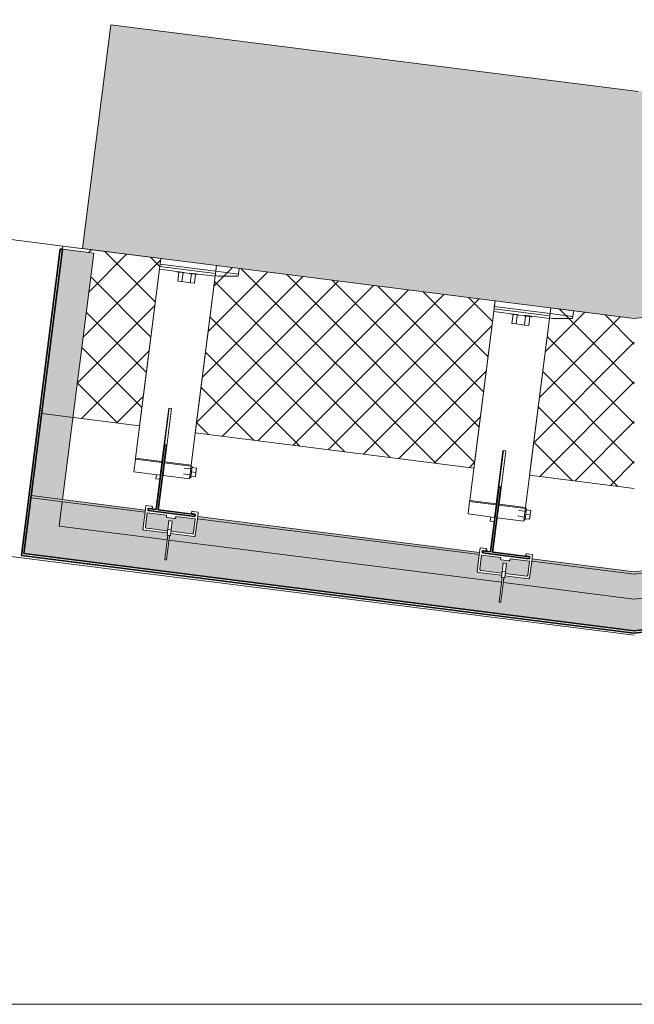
# Model space of a CAD drawing. Header units: millimetres. Extents: x 4014441 to 4046114, y 2378 to 8335946.
# Tile 65 of 71: x 4039648 to 4040195, y 8334519 to 8335396. Entities that reach past the tile are written whole.
import ezdxf

# ---------------------------------------------------------------- set-up
doc = ezdxf.new("R2010")
doc.units = ezdxf.units.MM
doc.layers.add('Линии', color=7, linetype='Continuous', lineweight=18, true_color=0x00a600)
for name, color, linetype, lineweight in [('Обобщенные модели', 7, 'Continuous', 18), ('Тонкие линии', 7, 'Continuous', 18), ('Фрагменты', 7, 'Continuous', 9), ('Элементы узлов', 7, 'Continuous', 18)]:
    doc.layers.add(name, color=color, linetype=linetype, lineweight=lineweight)
pattern_1 = [(45, (4036075.65, 12555810.697), (-17.67766953, 17.67766953), []), (135, (4036075.65, 12555810.697), (-17.67766953, -17.67766953), [])]

# ---------------------------------------------------------------- blocks, each defined once
blk = doc.blocks.new('Корп2_Кассета выпуклая - Корп2_Кассета выпуклая_Цвет DESIGN D2-21055316-Разрез 9-9')
at = {"layer": 'Обобщенные модели', "true_color": 0xf7fbf5}
h = blk.add_hatch(color=7, dxfattribs=at)
h.paths.add_polyline_path([(4501865.44, 8334851.96), (4502408.85, 8334920.69), (4502402.58, 8334970.29), (4502374.8, 8334966.78), (4502377.56, 8334944.95), (4502281.23, 8334932.77), (4502283.45, 8334915.23), (4502281.96, 8334915.04), (4502279.74, 8334932.58), (4501983.6, 8334895.13), (4501985.82, 8334877.56), (4501984.34, 8334877.38), (4501982.11, 8334894.94), (4501865.44, 8334880.19), (4501748.76, 8334894.95), (4501746.54, 8334877.38), (4501745.05, 8334877.56), (4501747.27, 8334895.14), (4501451.13, 8334932.61), (4501448.91, 8334915.04), (4501447.42, 8334915.23), (4501449.65, 8334932.8), (4501353.32, 8334944.99), (4501356.08, 8334966.82), (4501328.3, 8334970.33), (4501322.02, 8334920.73), (4501831.46, 8334856.26)])
h.paths.add_polyline_path([(4501865.44, 8334851.96), (4501865.44, 8334851.96), (4501963.62, 8334869.79)])
h.paths.add_polyline_path([(4502374.55, 8334968.76), (4502402.3, 8334972.53), (4502374.6, 8335191.53), (4502346.82, 8335188.02), (4502374.33, 8334970.54)])
h.paths.add_polyline_path([(4501356.33, 8334968.8), (4501384.08, 8335188.05), (4501356.3, 8335191.57), (4501328.55, 8334972.32), (4501356.3, 8334968.81)])
at = {"layer": 'Обобщенные модели', "lineweight": 35}
for p, q in [((4501354.31, 8335191.82), (4501319.79, 8334919)), ((4501322.02, 8334920.73), (4501356.3, 8335191.57)), ((4501356.3, 8335191.57), (4501354.31, 8335191.82)), ((4502376.59, 8335191.78), (4502374.6, 8335191.53)), ((4502374.6, 8335191.53), (4502408.85, 8334920.69)), ((4502411.09, 8334918.95), (4502376.59, 8335191.78)), ((4501865.44, 8334851.96), (4501322.02, 8334920.73)), ((4502408.85, 8334920.69), (4501865.44, 8334851.96)), ((4501319.79, 8334919), (4501865.44, 8334849.95)), ((4501865.44, 8334849.95), (4502411.09, 8334918.95))]:
    blk.add_line(p, q, dxfattribs=at)
at = {"layer": 'Обобщенные модели'}
for p, q in [((4501356.3, 8335191.57), (4501384.08, 8335188.05)), ((4502374.6, 8335191.53), (4502346.82, 8335188.02)), ((4501356.33, 8334968.8), (4501384.08, 8335188.05)), ((4502346.82, 8335188.02), (4502374.55, 8334968.76)), ((4501353.32, 8334944.99), (4501356.08, 8334966.82)), ((4502374.8, 8334966.78), (4502377.56, 8334944.95)), ((4501449.65, 8334932.8), (4501353.32, 8334944.99)), ((4502377.56, 8334944.95), (4502281.23, 8334932.77)), ((4501747.27, 8334895.14), (4501451.13, 8334932.61)), ((4502279.74, 8334932.58), (4501983.6, 8334895.13)), ((4501865.44, 8334880.19), (4501748.85, 8334894.94)), ((4501982.11, 8334894.94), (4501865.44, 8334880.19))]:
    blk.add_line(p, q, dxfattribs=at)
blk = doc.blocks.new('Корп2_Кассета выпуклая - Корп2_Кассета выпуклая_Цвет DESIGN D2-V188-Разрез 9-9')
at = {"layer": 'Обобщенные модели', "true_color": 0xf7fbf5}
h = blk.add_hatch(color=7, dxfattribs=at)
h.paths.add_polyline_path([(4501865.44, 8334902.36), (4501956.78, 8334913.96), (4501956.53, 8334915.9), (4501865.44, 8334904.38), (4501774.34, 8334915.9), (4501774.13, 8334913.92), (4501865.44, 8334902.36)])
h.paths.add_polyline_path([(4502003.41, 8334919.81), (4502254.4, 8334951.62), (4502254.16, 8334953.54), (4502003.18, 8334921.59), (4502003.25, 8334921.09)])
h.paths.add_polyline_path([(4501727.47, 8334919.82), (4501727.44, 8334921.84), (4501476.72, 8334953.57), (4501476.5, 8334951.58), (4501727.44, 8334919.82)])
h.paths.add_polyline_path([(4502301.04, 8334957.45), (4502402.55, 8334970.54), (4502402.33, 8334972.28), (4502300.81, 8334959.25), (4502300.99, 8334957.83)])
h.paths.add_polyline_path([(4501429.84, 8334957.48), (4501429.81, 8334959.5), (4501328.55, 8334972.32), (4501328.3, 8334970.33), (4501429.81, 8334957.49)])
h = blk.add_hatch(color=7, dxfattribs=at)
h.paths.add_polyline_path([(4501865.44, 8334880.19), (4501982.08, 8334895.21), (4501981.57, 8334899.2), (4501983.09, 8334899.2), (4501983.8, 8334895.15), (4502279.74, 8334932.58), (4502279.2, 8334936.86), (4502280.71, 8334936.86), (4502281.23, 8334932.77), (4502377.56, 8334944.95), (4502374.6, 8334966.75), (4502301.06, 8334957.27), (4502302.92, 8334942.58), (4502302.05, 8334941.67), (4502281.22, 8334938.84), (4502281.19, 8334937.21), (4502278.41, 8334937.12), (4502278.13, 8334938.64), (4502257.36, 8334936.02), (4502256.29, 8334936.68), (4502254.41, 8334951.55), (4502003.44, 8334919.61), (4502005.29, 8334904.92), (4502004.42, 8334904.01), (4501983.59, 8334901.18), (4501983.56, 8334899.54), (4501980.79, 8334899.46), (4501980.5, 8334900.98), (4501959.74, 8334898.35), (4501958.67, 8334899.02), (4501956.78, 8334913.91), (4501865.44, 8334902.36), (4501774.07, 8334913.71), (4501772.21, 8334899.02), (4501771.14, 8334898.35), (4501750.26, 8334900.79), (4501750.05, 8334899.2), (4501747.11, 8334899.83), (4501747.23, 8334901.38), (4501726.45, 8334904.01), (4501725.58, 8334904.92), (4501727.44, 8334919.82), (4501476.44, 8334951.37), (4501474.58, 8334936.68), (4501473.51, 8334936.02), (4501452.63, 8334938.45), (4501452.43, 8334936.86), (4501449.48, 8334937.5), (4501449.61, 8334939.04), (4501428.82, 8334941.67), (4501427.95, 8334942.58), (4501429.81, 8334957.49), (4501356.08, 8334966.82), (4501353.32, 8334944.99), (4501449.65, 8334932.8), (4501450.18, 8334937.05), (4501451.67, 8334936.86), (4501451.13, 8334932.61), (4501747.27, 8334895.14), (4501747.81, 8334899.39), (4501749.3, 8334899.2), (4501748.85, 8334894.94), (4501865.44, 8334880.19)])
h.paths.add_polyline_path([(4501961.3, 8334900.59), (4501963.62, 8334900.86), (4501980.32, 8334903.16), (4501980.42, 8334904.27), (4501983.19, 8334904.35), (4501983.39, 8334903.36), (4502002.7, 8334905.98), (4502003.04, 8334906.66), (4502002.88, 8334908.06), (4502001.45, 8334919.36), (4501984.34, 8334917.19), (4501984.31, 8334916), (4501983.6, 8334915.08), (4501977.15, 8334914.26), (4501976.03, 8334915.13), (4501975.91, 8334916.12), (4501958.82, 8334913.71), (4501960.61, 8334900.93), (4501961.26, 8334900.59)])
h.paths.add_polyline_path([(4501769.58, 8334900.59), (4501770.26, 8334900.93), (4501770.5, 8334901.46), (4501771.81, 8334913.99), (4501754.95, 8334916), (4501754.78, 8334915.08), (4501753.73, 8334914.26), (4501747.24, 8334915.13), (4501746.41, 8334916.2), (4501746.41, 8334917.21), (4501729.42, 8334919.36), (4501727.94, 8334906.28), (4501728.52, 8334905.78), (4501728.71, 8334905.74), (4501747.58, 8334903.56), (4501747.73, 8334904.61), (4501750.66, 8334903.98), (4501750.61, 8334902.97), (4501769.38, 8334900.59)])
h.paths.add_polyline_path([(4501980.17, 8334904.33), (4501979.2, 8334912), (4501982.17, 8334912.38), (4501983.15, 8334904.7), (4501980.18, 8334904.33)])
h.paths.add_polyline_path([(4501750.7, 8334904.33), (4501747.73, 8334904.7), (4501748.85, 8334912.36), (4501751.68, 8334912), (4501750.71, 8334904.35)])
h.paths.add_polyline_path([(4501471.95, 8334938.25), (4501472.64, 8334938.59), (4501472.87, 8334939.12), (4501474.18, 8334951.66), (4501457.33, 8334953.67), (4501457.15, 8334952.74), (4501456.1, 8334951.93), (4501449.61, 8334952.79), (4501448.78, 8334953.86), (4501448.78, 8334954.87), (4501431.8, 8334957.02), (4501430.31, 8334943.95), (4501430.89, 8334943.45), (4501431.08, 8334943.4), (4501449.96, 8334941.22), (4501450.1, 8334942.28), (4501453.03, 8334941.64), (4501452.98, 8334940.63), (4501471.76, 8334938.25)])
h.paths.add_polyline_path([(4502258.92, 8334938.25), (4502260.99, 8334938.49), (4502277.94, 8334940.83), (4502278.04, 8334941.93), (4502280.82, 8334942.02), (4502281.02, 8334941.03), (4502300.32, 8334943.64), (4502300.67, 8334944.32), (4502300.61, 8334944.95), (4502299.08, 8334957.02), (4502281.96, 8334954.85), (4502281.94, 8334953.67), (4502281.22, 8334952.74), (4502274.78, 8334951.93), (4502273.66, 8334952.79), (4502273.53, 8334953.79), (4502256.45, 8334951.37), (4502258.24, 8334938.59), (4502258.89, 8334938.25)])
h.paths.add_polyline_path([(4501453.08, 8334941.99), (4501450.1, 8334942.37), (4501451.07, 8334950.04), (4501454.05, 8334949.67), (4501453.08, 8334942.02)])
h.paths.add_polyline_path([(4502277.8, 8334941.99), (4502276.83, 8334949.67), (4502279.8, 8334950.04), (4502280.77, 8334942.37), (4502277.81, 8334941.99)])
at = {"layer": 'Обобщенные модели'}
for p, q in [((4501328.55, 8334972.32), (4501430.09, 8334959.47)), ((4501429.84, 8334957.48), (4501328.3, 8334970.33)), ((4502300.79, 8334959.43), (4502402.33, 8334972.28)), ((4502402.58, 8334970.29), (4502301.04, 8334957.45)), ((4501727.47, 8334919.82), (4501476.47, 8334951.58)), ((4501476.72, 8334953.57), (4501727.72, 8334921.81)), ((4502003.16, 8334921.79), (4502254.16, 8334953.54)), ((4502254.41, 8334951.55), (4502003.41, 8334919.81)), ((4501865.44, 8334902.36), (4501774.09, 8334913.92)), ((4501774.34, 8334915.9), (4501865.44, 8334904.38)), ((4501865.44, 8334904.38), (4501956.53, 8334915.9)), ((4501956.78, 8334913.91), (4501865.44, 8334902.36))]:
    blk.add_line(p, q, dxfattribs=at)
blk = doc.blocks.new('HILTI_s_Профиль_MFT-T - Профиль MFT-Ta 60x42x1_8 6m-21054619-Разрез 9-9')
at = {"layer": 'Обобщенные модели', "lineweight": 35}
for p, q in [((4501744.75, 8334979.91), (4501737.44, 8334922.17)), ((4501739.23, 8334921.95), (4501746.53, 8334979.69)), ((4501746.53, 8334979.69), (4501744.75, 8334979.91)), ((4501730.4, 8334923.06), (4501730.17, 8334921.28)), ((4501730.17, 8334921.28), (4501771.84, 8334916)), ((4501737.44, 8334922.17), (4501730.4, 8334923.06)), ((4501772.06, 8334917.79), (4501739.23, 8334921.95)), ((4501771.84, 8334916), (4501772.06, 8334917.79))]:
    blk.add_line(p, q, dxfattribs=at)
blk = doc.blocks.new('HILTI_s_Кронштейн_MFT-MF_LM - Кронштейн MFT-MF 190 LM-8764719-Разрез 9-9')
at = {"layer": 'Обобщенные модели'}
for p, q in [((4501789.9, 8335130.43), (4501792.98, 8335130.04)), ((4501810.64, 8335131.84), (4501790.4, 8335134.4)), ((4501810.39, 8335129.86), (4501810.64, 8335131.84)), ((4501792.98, 8335130.04), (4501810.39, 8335129.86)), ((4501744.75, 8334979.91), (4501748.86, 8335012.45)), ((4501737.66, 8334953.39), (4501737.18, 8334949.62)), ((4501737.18, 8334949.62), (4501740.85, 8334949.16))]:
    blk.add_line(p, q, dxfattribs=at)
blk = doc.blocks.new('HILTI_s_Термомост_MFT-ISO_50x105x5_LM - Термомост MFT-ISO 50x105x5 LM-8779976-Разрез 9-9')
at = {"layer": 'Обобщенные модели'}
for q in [(4501790.4, 8335134.4), (4501811.27, 8335136.8)]:
    blk.add_line((4501810.64, 8335131.84), q, dxfattribs=at)
blk = doc.blocks.new('HILTI_s_Шуруп_Металл - Шуруп самосверлящий S-MD05S 5_5x50 A2-7830085-Разрез 9-9')
at = {"layer": 'Обобщенные модели'}
for p, q in [((4501741.6, 8334957.83), (4501741.94, 8334957.76)), ((4501742.28, 8334960.39), (4501741.93, 8334960.42)), ((4501743.72, 8334957.44), (4501744.06, 8334957.38)), ((4501744.42, 8334960.24), (4501744.07, 8334960.26)), ((4501769.42, 8334960.66), (4501768.43, 8334960.79)), ((4501769.4, 8334960.49), (4501769.4, 8334960.49)), ((4501767.18, 8334950.87), (4501768.17, 8334950.74)), ((4501768.19, 8334950.91), (4501768.19, 8334950.91))]:
    blk.add_line(p, q, dxfattribs=at)
blk = doc.blocks.new('HILTI_s_Шуруп_Металл - Шуруп самосверлящий S-MD05S 5_5x50 A2-V221-Разрез 9-9')
at = {"layer": 'Обобщенные модели'}
for p, q in [((4501743.72, 8334957.44), (4501744.06, 8334957.38)), ((4501744.42, 8334960.24), (4501744.07, 8334960.26)), ((4501769.42, 8334960.66), (4501768.43, 8334960.79)), ((4501769.4, 8334960.49), (4501769.4, 8334960.49)), ((4501767.18, 8334950.87), (4501768.17, 8334950.74)), ((4501768.19, 8334950.91), (4501768.19, 8334950.91))]:
    blk.add_line(p, q, dxfattribs=at)
blk = doc.blocks.new('HILTI_s_Анкер_HRD-HF - HRD-HF 10x80-6062271-Разрез 9-9')
at = {"layer": 'Обобщенные модели'}
for p, q in [((4501756.11, 8335134.26), (4501756.04, 8335133.71)), ((4501756.04, 8335133.71), (4501756.35, 8335133.67)), ((4501773.6, 8335131.49), (4501756.04, 8335133.71)), ((4501756.52, 8335125.59), (4501757.53, 8335133.52)), ((4501761.25, 8335133.05), (4501760.25, 8335125.11)), ((4501768.7, 8335132.11), (4501767.69, 8335124.17)), ((4501772.42, 8335131.64), (4501771.41, 8335123.7)), ((4501773.67, 8335131.48), (4501773.9, 8335131.45)), ((4501773.9, 8335131.45), (4501773.67, 8335131.48)), ((4501773.9, 8335131.45), (4501773.97, 8335132)), ((4501760.25, 8335125.11), (4501756.52, 8335125.59)), ((4501767.69, 8335124.17), (4501760.25, 8335125.11)), ((4501771.41, 8335123.7), (4501767.69, 8335124.17))]:
    blk.add_line(p, q, dxfattribs=at)
blk = doc.blocks.new('HILTI_s_Кронштейн_MFT-MF_HS - Кронштейн MFT-MF 190 HS-8759227-Разрез 9-9')
at = {"layer": 'Обобщенные модели'}
for p, q in [((4501740.55, 8335138.69), (4501740.8, 8335140.68)), ((4501740.8, 8335140.68), (4501790.4, 8335134.4)), ((4501718.96, 8334968.09), (4501740.23, 8335136.21)), ((4501740.23, 8335136.21), (4501740.55, 8335138.69)), ((4501740.23, 8335136.21), (4501762.72, 8335133.37)), ((4501740.55, 8335138.69), (4501790.15, 8335132.42)), ((4501767.35, 8335132.78), (4501789.84, 8335129.94)), ((4501790.15, 8335132.42), (4501789.84, 8335129.94)), ((4501790.4, 8335134.4), (4501790.15, 8335132.42)), ((4501789.84, 8335129.94), (4501768.56, 8334961.81)), ((4501742.52, 8334965.1), (4501748.52, 8335012.5)), ((4501751, 8335012.18), (4501745, 8334964.79)), ((4501748.52, 8335012.5), (4501751, 8335012.18)), ((4501717.42, 8334955.95), (4501718.83, 8334967.04)), ((4501718.83, 8334967.04), (4501718.96, 8334968.09)), ((4501742.39, 8334964.06), (4501718.83, 8334967.04)), ((4501718.96, 8334968.09), (4501742.52, 8334965.1)), ((4501740.98, 8334952.97), (4501742.39, 8334964.06)), ((4501742.39, 8334964.06), (4501742.52, 8334965.1)), ((4501744.87, 8334963.75), (4501743.46, 8334952.66)), ((4501745, 8334964.79), (4501744.87, 8334963.75)), ((4501768.43, 8334960.77), (4501744.87, 8334963.75)), ((4501745, 8334964.79), (4501768.56, 8334961.81)), ((4501717.42, 8334955.95), (4501740.98, 8334952.97)), ((4501768.43, 8334960.77), (4501767.95, 8334956.96)), ((4501768.56, 8334961.81), (4501768.43, 8334960.77)), ((4501743.46, 8334952.66), (4501767.03, 8334949.68)), ((4501767.66, 8334954.7), (4501767.03, 8334949.68))]:
    blk.add_line(p, q, dxfattribs=at)
blk = doc.blocks.new('HILTI_s_Термомост_MFT-ISO_47x50x5_HS - Термомост MFT-ISO 47x50x5 HS-8779168-Разрез 9-9')
at = {"layer": 'Обобщенные модели'}
for p, q in [((4501741.43, 8335145.64), (4501740.8, 8335140.68)), ((4501790.4, 8335134.4), (4501740.8, 8335140.68)), ((4501790.4, 8335134.4), (4501791.03, 8335139.36))]:
    blk.add_line(p, q, dxfattribs=at)
blk = doc.blocks.new('HILTI_s_Шуруп_Металл - Шуруп самосверлящий S-MD05S 5_5x50 A2-V222-Разрез 9-9')
at = {"layer": 'Обобщенные модели'}
for p, q in [((4501741.6, 8334957.83), (4501741.94, 8334957.76)), ((4501742.28, 8334960.39), (4501741.93, 8334960.42)), ((4501743.72, 8334957.44), (4501744.06, 8334957.38)), ((4501744.42, 8334960.24), (4501744.07, 8334960.26)), ((4501768.15, 8334958.55), (4501762.25, 8334958.97)), ((4501767.64, 8334954.54), (4501767.8, 8334955.83)), ((4501767.8, 8334955.83), (4501767.97, 8334957.11)), ((4501768.8, 8334955.7), (4501768.19, 8334950.91)), ((4501769.42, 8334960.66), (4501768.43, 8334960.79)), ((4501769.4, 8334960.49), (4501768.8, 8334955.7)), ((4501768.8, 8334955.7), (4501772.77, 8334955.2)), ((4501769.3, 8334959.67), (4501773.27, 8334959.17)), ((4501772.77, 8334955.2), (4501772.26, 8334951.23)), ((4501773.27, 8334959.17), (4501772.77, 8334955.2)), ((4501761.64, 8334954.16), (4501767.46, 8334953.1)), ((4501767.18, 8334950.87), (4501768.17, 8334950.74)), ((4501768.29, 8334951.73), (4501772.26, 8334951.23))]:
    blk.add_line(p, q, dxfattribs=at)
blk = doc.blocks.new('HILTI_s_Анкер_HRD-HF - HRD-HF 10x80-V225-Разрез 9-9')
at = {"layer": 'Обобщенные модели'}
for p, q in [((4501458.49, 8335171.92), (4501458.42, 8335171.37)), ((4501458.42, 8335171.37), (4501458.72, 8335171.33)), ((4501476.28, 8335169.11), (4501458.42, 8335171.37)), ((4501458.9, 8335163.25), (4501459.9, 8335171.19)), ((4501463.62, 8335170.71), (4501462.62, 8335162.78)), ((4501471.07, 8335169.77), (4501470.07, 8335161.84)), ((4501474.79, 8335169.3), (4501473.79, 8335161.36)), ((4501475.97, 8335169.15), (4501476.28, 8335169.11)), ((4501476.28, 8335169.11), (4501476.34, 8335169.66)), ((4501462.62, 8335162.78), (4501458.9, 8335163.25)), ((4501470.07, 8335161.84), (4501462.62, 8335162.78)), ((4501473.79, 8335161.36), (4501470.07, 8335161.84))]:
    blk.add_line(p, q, dxfattribs=at)
blk = doc.blocks.new('HILTI_s_Шуруп_Металл - Шуруп самосверлящий S-MD05S 5_5x50 A2-V226-Разрез 9-9')
at = {"layer": 'Обобщенные модели'}
for p, q in [((4501443.97, 8334995.49), (4501444.32, 8334995.43)), ((4501444.65, 8334998.06), (4501444.3, 8334998.08)), ((4501446.09, 8334995.1), (4501446.43, 8334995.04)), ((4501446.8, 8334997.9), (4501446.45, 8334997.93)), ((4501464.01, 8334991.83), (4501469.83, 8334990.76)), ((4501470.52, 8334996.22), (4501464.62, 8334996.64)), ((4501470.02, 8334992.21), (4501470.18, 8334993.49)), ((4501470.18, 8334993.49), (4501470.34, 8334994.77)), ((4501471.17, 8334993.36), (4501470.56, 8334988.57)), ((4501471.8, 8334998.32), (4501470.81, 8334998.45)), ((4501471.78, 8334998.16), (4501471.17, 8334993.36)), ((4501471.17, 8334993.36), (4501475.14, 8334992.86)), ((4501471.67, 8334997.33), (4501475.64, 8334996.83)), ((4501475.14, 8334992.86), (4501474.64, 8334988.89)), ((4501475.64, 8334996.83), (4501475.14, 8334992.86)), ((4501469.55, 8334988.53), (4501470.54, 8334988.4)), ((4501470.67, 8334989.4), (4501474.64, 8334988.89))]:
    blk.add_line(p, q, dxfattribs=at)
blk = doc.blocks.new('HILTI_s_Салазка_MFT-CCF - Салазка MFT-CCF S42-7804797-Разрез 9-9')
at = {"layer": 'Обобщенные модели', "flags": 128}
for points in [[(4501436.27, 8334961.35), (4501436.15, 8334961.2), (4501436.01, 8334961.08), (4501435.85, 8334960.99), (4501435.68, 8334960.93), (4501435.5, 8334960.9)], [(4501435.74, 8334962.85), (4501435.91, 8334962.78), (4501436.07, 8334962.68), (4501436.2, 8334962.55), (4501436.3, 8334962.4), (4501436.38, 8334962.23), (4501436.43, 8334962.05)], [(4501471.84, 8334956.3), (4501471.67, 8334956.38), (4501471.52, 8334956.48), (4501471.38, 8334956.61), (4501471.28, 8334956.76), (4501471.2, 8334956.93)], [(4501471.23, 8334957.65), (4501471.31, 8334957.81), (4501471.43, 8334957.95), (4501471.57, 8334958.07), (4501471.73, 8334958.17), (4501471.9, 8334958.23), (4501472.09, 8334958.25)]]:
    blk.add_lwpolyline(points, dxfattribs=at)
blk = doc.blocks.new('HILTI_s_Салазка_MFT-CCF - Салазка MFT-CCF S42-V240-Разрез 9-9')
at = {"layer": 'Обобщенные модели'}
for p, q in [((4501427.95, 8334942.58), (4501429.81, 8334957.27)), ((4501429.81, 8334957.27), (4501430.6, 8334963.52)), ((4501431.8, 8334957.02), (4501430.21, 8334944.52)), ((4501430.6, 8334963.52), (4501435.56, 8334962.89)), ((4501448.91, 8334954.85), (4501431.8, 8334957.02)), ((4501435.31, 8334960.91), (4501433.48, 8334961.14)), ((4501448.78, 8334953.86), (4501448.91, 8334954.85)), ((4501473.85, 8334956.03), (4501472.02, 8334956.26)), ((4501472.27, 8334958.25), (4501477.23, 8334957.62)), ((4501477.23, 8334957.62), (4501476.44, 8334951.37)), ((4501456.1, 8334951.93), (4501449.65, 8334952.74)), ((4501457.34, 8334953.79), (4501457.22, 8334952.79)), ((4501474.46, 8334951.62), (4501457.34, 8334953.79)), ((4501472.87, 8334939.12), (4501474.46, 8334951.62)), ((4501476.44, 8334951.37), (4501474.58, 8334936.68)), ((4501449.69, 8334939.03), (4501428.82, 8334941.67)), ((4501431.08, 8334943.4), (4501449.94, 8334941.02)), ((4501473.51, 8334936.02), (4501452.66, 8334938.65)), ((4501452.91, 8334940.64), (4501471.76, 8334938.25))]:
    blk.add_line(p, q, dxfattribs=at)
at = {"layer": 'Обобщенные модели', "flags": 128}
for points in [[(4501433.48, 8334961.14), (4501433.27, 8334961.15), (4501433.06, 8334961.12), (4501432.86, 8334961.05), (4501432.67, 8334960.94), (4501432.51, 8334960.8), (4501432.38, 8334960.64), (4501432.28, 8334960.45), (4501432.21, 8334960.25), (4501432.19, 8334960.04), (4501432.2, 8334959.83), (4501432.25, 8334959.62), (4501432.34, 8334959.43), (4501432.46, 8334959.25)], [(4501435.56, 8334962.89), (4501435.74, 8334962.85), (4501435.91, 8334962.78), (4501436.07, 8334962.68), (4501436.2, 8334962.55), (4501436.3, 8334962.4), (4501436.38, 8334962.23), (4501436.43, 8334962.05), (4501436.44, 8334961.87), (4501436.41, 8334961.68), (4501436.36, 8334961.51), (4501436.27, 8334961.35), (4501436.15, 8334961.2), (4501436.01, 8334961.08), (4501435.85, 8334960.99), (4501435.68, 8334960.93), (4501435.5, 8334960.9), (4501435.31, 8334960.91)], [(4501472.02, 8334956.26), (4501471.84, 8334956.3), (4501471.67, 8334956.38), (4501471.52, 8334956.48), (4501471.38, 8334956.61), (4501471.28, 8334956.76), (4501471.2, 8334956.93), (4501471.16, 8334957.11), (4501471.15, 8334957.29), (4501471.17, 8334957.47), (4501471.23, 8334957.65), (4501471.31, 8334957.81), (4501471.43, 8334957.95), (4501471.57, 8334958.07), (4501471.73, 8334958.17), (4501471.9, 8334958.23), (4501472.09, 8334958.25), (4501472.27, 8334958.25)], [(4501474.37, 8334953.95), (4501474.53, 8334954.09), (4501474.66, 8334954.25), (4501474.76, 8334954.44), (4501474.83, 8334954.64), (4501474.86, 8334954.85), (4501474.84, 8334955.06), (4501474.79, 8334955.27), (4501474.7, 8334955.46), (4501474.58, 8334955.64), (4501474.43, 8334955.79), (4501474.25, 8334955.9), (4501474.06, 8334955.99), (4501473.85, 8334956.03)], [(4501449.65, 8334952.74), (4501449.46, 8334952.79), (4501449.28, 8334952.87), (4501449.12, 8334952.98), (4501448.99, 8334953.12), (4501448.88, 8334953.29), (4501448.81, 8334953.47), (4501448.78, 8334953.67), (4501448.78, 8334953.86)], [(4501457.22, 8334952.79), (4501457.17, 8334952.6), (4501457.09, 8334952.42), (4501456.98, 8334952.26), (4501456.84, 8334952.13), (4501456.67, 8334952.03), (4501456.49, 8334951.96), (4501456.3, 8334951.92), (4501456.1, 8334951.93)], [(4501428.82, 8334941.67), (4501428.66, 8334941.71), (4501428.5, 8334941.77), (4501428.35, 8334941.86), (4501428.23, 8334941.97), (4501428.12, 8334942.11), (4501428.04, 8334942.25), (4501427.98, 8334942.42), (4501427.95, 8334942.58)], [(4501430.21, 8334944.52), (4501430.21, 8334944.32), (4501430.24, 8334944.13), (4501430.31, 8334943.95), (4501430.42, 8334943.78), (4501430.55, 8334943.64), (4501430.71, 8334943.53), (4501430.89, 8334943.45), (4501431.08, 8334943.4)], [(4501471.76, 8334938.25), (4501471.95, 8334938.25), (4501472.15, 8334938.28), (4501472.33, 8334938.35), (4501472.49, 8334938.46), (4501472.64, 8334938.59), (4501472.75, 8334938.75), (4501472.83, 8334938.93), (4501472.87, 8334939.12)], [(4501474.58, 8334936.68), (4501474.51, 8334936.53), (4501474.42, 8334936.39), (4501474.3, 8334936.26), (4501474.16, 8334936.16), (4501474.01, 8334936.08), (4501473.85, 8334936.03), (4501473.68, 8334936.01), (4501473.51, 8334936.02)]]:
    blk.add_lwpolyline(points, dxfattribs=at)
blk = doc.blocks.new('HILTI_as_Соединитель_MFT-CCU_Заклепка_БезГрафики - Соединитель MFT-CCU Заклепка БезГрафики-6175019-Разрез 9-9')
at = {"layer": 'Обобщенные модели'}
for p, q in [((4501450.1, 8334942.37), (4501451.07, 8334950.04)), ((4501451.07, 8334950.04), (4501454.05, 8334949.67)), ((4501454.05, 8334949.67), (4501453.08, 8334941.99)), ((4501449.44, 8334937.15), (4501450.1, 8334942.37)), ((4501450.1, 8334942.37), (4501450.09, 8334942.3)), ((4501450.1, 8334942.37), (4501453.08, 8334941.99)), ((4501453.08, 8334941.99), (4501452.42, 8334936.77)), ((4501453.07, 8334941.92), (4501453.08, 8334941.99)), ((4501447.42, 8334915.23), (4501450.18, 8334937.05)), ((4501451.67, 8334936.86), (4501448.91, 8334915.04)), ((4501452.42, 8334936.77), (4501449.44, 8334937.15)), ((4501449.44, 8334937.15), (4501450.18, 8334937.05)), ((4501450.18, 8334937.05), (4501451.67, 8334936.86)), ((4501451.67, 8334936.86), (4501452.42, 8334936.77)), ((4501448.91, 8334915.04), (4501447.42, 8334915.23))]:
    blk.add_line(p, q, dxfattribs=at)

msp = doc.modelspace()

# ---------------------------------------------------------------- hatches: boundary and pattern name
at = {"layer": 'Элементы узлов'}
h = msp.add_hatch(dxfattribs=at)
h.set_pattern_fill('FP_1', color=256, style=0, pattern_type=2)
h.set_pattern_definition([(50, (4036075.65, 12555810.7), (182.184669, -15.9390855), [19.05, -209.55]), (355, (4036075.65, 12555810.7), (-35.2424275, 191.056608), [15.24, -167.64]), (100.451, (4036090.83, 12555809.37), (146.942502, 175.116688), [16.19, -178.09]), (46.184, (4036075.65, 12555861.5), (271.078894, -42.043274), [28.575, -314.325]), (96.636, (4036098.24, 12555858), (237.402507, 247.427213), [24.285, -267.135]), (351.184, (4036075.65, 12555861.5), (237.404606, 247.425118), [22.86, -251.46]), (21, (4036101.05, 12555848.8), (151.61488, -102.2655185), [19.05, -209.55]), (326, (4036101.05, 12555848.8), (61.80236, 184.1877424), [15.24, -167.64]), (71.451, (4036113.69, 12555840.27), (213.417063, 81.921368), [16.19, -178.09]), (37.5, (4036075.65, 12555810.7), (3.0883228, 84.5550758), [8.382, -157.226, 8.382, -330.073]), (37.5, (4036075.65, 12555810.7), (3.0883228, 84.5550758), [-173.99, -161.798, 8.382, -159.893]), (7.5, (4036075.65, 12555810.7), (66.8194381, 100.180747), [8.382, -88.646, 8.382, -153.416, -64.135]), (7.5, (4036075.65, 12555810.7), (66.8194381, 100.180747), [-258.826, 8.382, -55.753]), (327.5, (4036019.01, 12555810.7), (135.5904877, -5.7289127), [8.382, -55.118, 8.382, -452.628]), (327.5, (4036019.01, 12555810.7), (135.5904877, -5.7289127), [-71.882, -189.738, 8.382, -254.508]), (317.5, (4035993.61, 12555810.7), (148.1288865, 25.4267613), [8.382, -74.168, 8.382, -309.88]), (317.5, (4035993.61, 12555810.7), (148.1288865, 25.4267613), [-90.932, -123.19, 8.382, -178.308])])
h.paths.add_polyline_path([(4040195.4, 8335129.95), (4040690.42, 8335192.59), (4040665.32, 8335391), (4040198.82, 8335331.97), (4039729.24, 8335391.4), (4039704.03, 8335192.13), (4040161.42, 8335134.25)])
h.paths.add_polyline_path([(4036723.88, 8335569.25), (4036748.99, 8335767.67), (4036169.73, 8335840.97), (4035949.73, 8335840.97), (4035949.73, 8335821.35), (4035921.57, 8335821.35), (4035921.57, 8335840.97), (4035907.82, 8335797.67), (4035894.07, 8335840.97), (4035833.41, 8335840.97), (4035833.41, 8335681.94), (4035900.03, 8335673.51), (4035900.03, 8335673.51), (4036659.05, 8335577.46)])
h.paths.add_polyline_path([(4043672.91, 8335569.99), (4043881.81, 8335596.42), (4043881.81, 8335798.02), (4043647.8, 8335768.41), (4043672.84, 8335570.5)])
h.paths.add_polyline_path([(4035913.52, 8335673.51), (4035913.52, 8335673.51), (4035932.14, 8335673.51)])
h = msp.add_hatch(dxfattribs=at)
h.set_pattern_fill('FP_2', color=256, style=0, pattern_type=2)
h.set_pattern_definition(pattern_1)
h.paths.add_polyline_path([(4039754.93, 8335034.49), (4039773.76, 8335183.3), (4039686.61, 8335194.33), (4039686.26, 8335191.57), (4039714.04, 8335188.05), (4039695.55, 8335042), (4039751.29, 8335034.95)])
h = msp.add_hatch(dxfattribs=at)
h.set_pattern_fill('FP_2', color=256, style=0, pattern_type=2)
h.set_pattern_definition(pattern_1)
h.paths.add_polyline_path([(4040052.56, 8334996.83), (4040071.39, 8335145.64), (4039823.37, 8335177.03), (4039804.53, 8335028.21), (4040048.92, 8334997.29)])
h = msp.add_hatch(dxfattribs=at)
h.set_pattern_fill('FP_2', color=256, style=0, pattern_type=2)
h.set_pattern_definition(pattern_1)
h.paths.add_polyline_path([(4040195.4, 8334978.75), (4040195.4, 8335129.95), (4040120.99, 8335139.36), (4040102.16, 8334990.55), (4040161.42, 8334983.05)])

# ---------------------------------------------------------------- linework, layer by layer
at = {"layer": 'Линии'}
msp.add_line((4040195.15, 8334847.96), (4039640.14, 8334918.2), dxfattribs=at)
at = {"layer": 'Тонкие линии'}
for p, q in [((4039702.89, 8335192.37), (4036726.63, 8335569)), ((4039729.24, 8335391.4), (4039704.03, 8335192.13)), ((4040198.82, 8335331.97), (4039729.24, 8335391.4)), ((4039686.61, 8335194.33), (4039667.78, 8335045.52)), ((4039773.76, 8335183.3), (4039686.61, 8335194.33)), ((4039704.03, 8335192.13), (4040195.4, 8335129.95)), ((4040195.4, 8335129.95), (4040690.42, 8335192.59)), ((4039754.93, 8335034.49), (4039773.76, 8335183.3)), ((4039823.37, 8335177.03), (4039804.53, 8335028.21)), ((4040071.39, 8335145.64), (4039823.37, 8335177.03)), ((4040052.56, 8334996.83), (4040071.39, 8335145.64)), ((4040120.99, 8335139.36), (4040102.16, 8334990.55)), ((4040195.4, 8335129.95), (4040120.99, 8335139.36)), ((4039667.78, 8335045.52), (4039754.93, 8335034.49)), ((4039804.53, 8335028.21), (4040052.56, 8334996.83)), ((4040102.16, 8334990.55), (4040195.4, 8334978.75))]:
    msp.add_line(p, q, dxfattribs=at)
at = {"layer": 'Фрагменты'}
msp.add_line((4039451.83, 8334519.5), (4040960.66, 8334519.5), dxfattribs=at)

# ---------------------------------------------------------------- block references
at = {"layer": 'Обобщенные модели'}
for name, p in [('Корп2_Кассета выпуклая - Корп2_Кассета выпуклая_Цвет DESIGN D2-21055316-Разрез 9-9', (-461670.04, 0)), ('HILTI_s_Термомост_MFT-ISO_47x50x5_HS - Термомост MFT-ISO 47x50x5 HS-8779168-Разрез 9-9', (-461967.67, 37.66)), ('HILTI_s_Кронштейн_MFT-MF_HS - Кронштейн MFT-MF 190 HS-8759227-Разрез 9-9', (-461967.67, 37.66)), ('HILTI_s_Термомост_MFT-ISO_50x105x5_LM - Термомост MFT-ISO 50x105x5 LM-8779976-Разрез 9-9', (-461967.67, 37.66)), ('HILTI_s_Кронштейн_MFT-MF_LM - Кронштейн MFT-MF 190 LM-8764719-Разрез 9-9', (-461967.67, 37.66)), ('HILTI_s_Анкер_HRD-HF - HRD-HF 10x80-V225-Разрез 9-9', (-461670.04, 0)), ('HILTI_s_Кронштейн_MFT-MF_HS - Кронштейн MFT-MF 190 HS-8759227-Разрез 9-9', (-461670.04, 0)), ('HILTI_s_Термомост_MFT-ISO_47x50x5_HS - Термомост MFT-ISO 47x50x5 HS-8779168-Разрез 9-9', (-461670.04, 0)), ('HILTI_s_Кронштейн_MFT-MF_LM - Кронштейн MFT-MF 190 LM-8764719-Разрез 9-9', (-461670.04, 0)), ('HILTI_s_Анкер_HRD-HF - HRD-HF 10x80-6062271-Разрез 9-9', (-461670.04, 0)), ('HILTI_s_Термомост_MFT-ISO_50x105x5_LM - Термомост MFT-ISO 50x105x5 LM-8779976-Разрез 9-9', (-461670.04, 0)), ('HILTI_s_Профиль_MFT-T - Профиль MFT-Ta 60x42x1_8 6m-21054619-Разрез 9-9', (-461967.67, 37.66)), ('HILTI_s_Шуруп_Металл - Шуруп самосверлящий S-MD05S 5_5x50 A2-7830085-Разрез 9-9', (-461967.67, 37.66)), ('HILTI_s_Шуруп_Металл - Шуруп самосверлящий S-MD05S 5_5x50 A2-V226-Разрез 9-9', (-461670.04, 0)), ('HILTI_s_Шуруп_Металл - Шуруп самосверлящий S-MD05S 5_5x50 A2-V221-Разрез 9-9', (-461967.67, 37.66)), ('HILTI_s_Шуруп_Металл - Шуруп самосверлящий S-MD05S 5_5x50 A2-V221-Разрез 9-9', (-461967.67, 37.66)), ('HILTI_s_Шуруп_Металл - Шуруп самосверлящий S-MD05S 5_5x50 A2-V221-Разрез 9-9', (-461967.67, 37.66)), ('Корп2_Кассета выпуклая - Корп2_Кассета выпуклая_Цвет DESIGN D2-V188-Разрез 9-9', (-461670.04, 0)), ('HILTI_s_Профиль_MFT-T - Профиль MFT-Ta 60x42x1_8 6m-21054619-Разрез 9-9', (-461670.04, 0)), ('HILTI_s_Салазка_MFT-CCF - Салазка MFT-CCF S42-V240-Разрез 9-9', (-461670.04, 0)), ('HILTI_s_Салазка_MFT-CCF - Салазка MFT-CCF S42-7804797-Разрез 9-9', (-461670.04, 0)), ('HILTI_s_Салазка_MFT-CCF - Салазка MFT-CCF S42-7804797-Разрез 9-9', (-461670.04, 0)), ('HILTI_s_Салазка_MFT-CCF - Салазка MFT-CCF S42-7804797-Разрез 9-9', (-461670.04, 0)), ('HILTI_s_Салазка_MFT-CCF - Салазка MFT-CCF S42-7804797-Разрез 9-9', (-461670.04, 0)), ('HILTI_s_Салазка_MFT-CCF - Салазка MFT-CCF S42-7804797-Разрез 9-9', (-461670.04, 0)), ('HILTI_s_Салазка_MFT-CCF - Салазка MFT-CCF S42-7804797-Разрез 9-9', (-461670.04, 0)), ('HILTI_s_Шуруп_Металл - Шуруп самосверлящий S-MD05S 5_5x50 A2-7830085-Разрез 9-9', (-461670.04, 0)), ('HILTI_s_Шуруп_Металл - Шуруп самосверлящий S-MD05S 5_5x50 A2-V222-Разрез 9-9', (-461670.04, 0)), ('HILTI_s_Шуруп_Металл - Шуруп самосверлящий S-MD05S 5_5x50 A2-V221-Разрез 9-9', (-461670.04, 0)), ('HILTI_s_Шуруп_Металл - Шуруп самосверлящий S-MD05S 5_5x50 A2-V221-Разрез 9-9', (-461670.04, 0)), ('HILTI_s_Шуруп_Металл - Шуруп самосверлящий S-MD05S 5_5x50 A2-V221-Разрез 9-9', (-461670.04, 0)), ('HILTI_as_Соединитель_MFT-CCU_Заклепка_БезГрафики - Соединитель MFT-CCU Заклепка БезГрафики-6175019-Разрез 9-9', (-461670.04, 0)), ('HILTI_s_Салазка_MFT-CCF - Салазка MFT-CCF S42-V240-Разрез 9-9', (-461372.41, -37.66)), ('HILTI_s_Салазка_MFT-CCF - Салазка MFT-CCF S42-7804797-Разрез 9-9', (-461372.41, -37.66)), ('HILTI_s_Салазка_MFT-CCF - Салазка MFT-CCF S42-7804797-Разрез 9-9', (-461372.41, -37.66)), ('HILTI_s_Салазка_MFT-CCF - Салазка MFT-CCF S42-7804797-Разрез 9-9', (-461372.41, -37.66)), ('HILTI_s_Салазка_MFT-CCF - Салазка MFT-CCF S42-7804797-Разрез 9-9', (-461372.41, -37.66)), ('HILTI_s_Салазка_MFT-CCF - Салазка MFT-CCF S42-7804797-Разрез 9-9', (-461372.41, -37.66)), ('HILTI_s_Салазка_MFT-CCF - Салазка MFT-CCF S42-7804797-Разрез 9-9', (-461372.41, -37.66)), ('HILTI_as_Соединитель_MFT-CCU_Заклепка_БезГрафики - Соединитель MFT-CCU Заклепка БезГрафики-6175019-Разрез 9-9', (-461372.41, -37.66))]:
    msp.add_blockref(name, p, dxfattribs=at)

doc.saveas('drawing.dxf')
